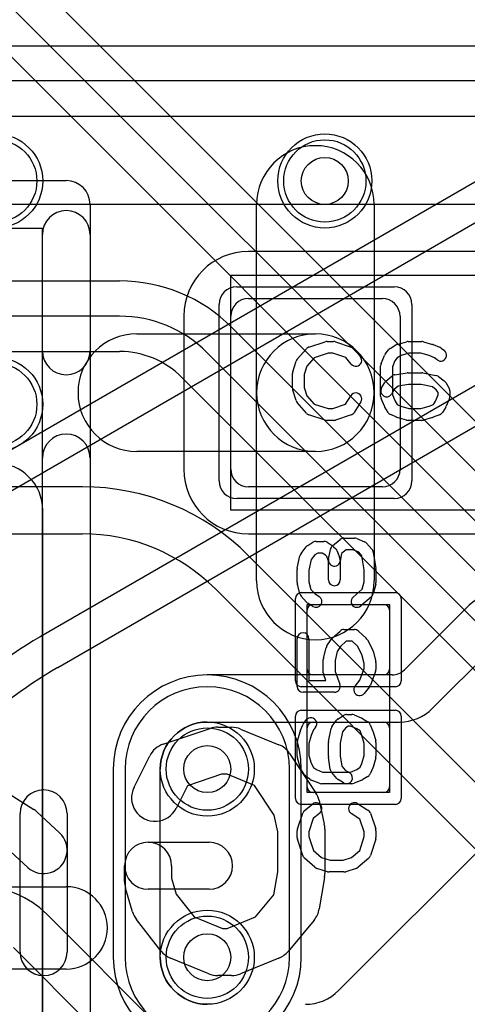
# Model space of a CAD drawing. Extents: x -3.9 to 29.3, y -3.9 to 20.
# Tile 32 of 37: x 12.1 to 14, y 11.1 to 15.3. Entities that reach past the tile are written whole.
import ezdxf

# ---------------------------------------------------------------- set-up
doc = ezdxf.new("R2010")
doc.units = 0
for name, color, linetype in [('Hole', 1, 'CONTINUOUS'), ('L1', 3, 'CONTINUOUS'), ('L2', 3, 'CONTINUOUS'), ('L3', 3, 'CONTINUOUS'), ('L4', 3, 'CONTINUOUS'), ('MetalMask-A', 176, 'CONTINUOUS'), ('PartsArea-A', 111, 'CONTINUOUS'), ('PartsArea-B', 111, 'CONTINUOUS'), ('PartsSilk-A', 221, 'CONTINUOUS'), ('PartsSilk-B', 221, 'CONTINUOUS'), ('Resist-A', 2, 'CONTINUOUS'), ('Resist-B', 2, 'CONTINUOUS'), ('Silk-A', 140, 'CONTINUOUS'), ('Silk-B', 140, 'CONTINUOUS')]:
    doc.layers.add(name, color=color, linetype=linetype)

msp = doc.modelspace()

# ---------------------------------------------------------------- linework, layer by layer
at = {"layer": 'Hole'}
for centre in [(13.4, 14.6), (12.9, 12.1), (12.9, 11.3)]:
    msp.add_circle(centre, 0.1, dxfattribs=at)
at = {"layer": 'L1'}
for p, q in [((13.11, 13.7), (13.11, 14.5)), ((13.61, 14.5), (13.61, 13.7)), ((14.07496, 14.30004), (13.075, 14.30004)), ((13.075, 14.1), (13.645, 14.1)), ((12.79996, 14.025), (12.79996, 13.375)), ((13, 13.375), (13, 14.025)), ((13.72, 14.025), (13.72, 13.375)), ((12.6, 13.95), (13.36, 13.95)), ((13.11, 12.9), (13.11, 13.7)), ((13.61, 13.7), (13.61, 12.9)), ((13.36, 13.45), (12.6, 13.45)), ((13.645, 13.3), (13.075, 13.3)), ((12.20004, 10.35), (12.20004, 13.20004)), ((13.075, 13.09996), (16.20004, 13.09996)), ((13.325, 12.525), (13.325, 12.775)), ((13.35, 12.8), (13.65, 12.8)), ((13.675, 12.775), (13.675, 12.525)), ((13.99997, 12.78287), (13.73911, 12.52201)), ((13.85858, 12.35858), (14.14142, 12.64142)), ((13.68608, 12.50004), (12.9, 12.50004)), ((13.65, 12.5), (13.35, 12.5)), ((12.9, 12.3), (13.71716, 12.3)), ((13.325, 12.025), (13.325, 12.275)), ((13.35, 12.3), (13.65, 12.3)), ((13.675, 12.275), (13.675, 12.025)), ((14.44142, 12.14142), (13.45858, 11.15858)), ((12.49996, 12.1), (12.49996, 11.3)), ((12.7, 11.3), (12.7, 12.1)), ((13.65, 12), (13.35, 12)), ((11.575, 11.6), (12.3, 11.6)), ((12.3, 11.25), (11.575, 11.25))]:
    msp.add_line(p, q, dxfattribs=at)
for centre in [(12, 14.6), (13.4, 14.6), (12, 13.65), (12.9, 12.1), (12.9, 11.3)]:
    msp.add_circle(centre, 0.2, dxfattribs=at)
for centre, radius, start, end in [((13.36, 14.5), 0.25, 0, 180), ((13.075, 14.025), 0.27504, 90, 180), ((13.075, 14.025), 0.075, 90, 180), ((13.645, 14.025), 0.075, 0, 90), ((12.6, 13.7), 0.25, 90, -90), ((13.36, 13.7), 0.25, 0, 180), ((13.36, 13.7), 0.25, -90, 90), ((13.36, 13.7), 0.25, 180, 0), ((12.00004, 13.20004), 0.2, 0, 90), ((13.075, 13.375), 0.27504, 180, -90), ((13.075, 13.375), 0.075, 180, -90), ((13.645, 13.375), 0.075, -90, 0), ((13.36, 12.9), 0.25, 180, 0), ((14.28284, 12.5), 0.40004, 90, 135), ((13.35, 12.775), 0.025, 90, 180), ((13.65, 12.775), 0.025, 0, 90), ((13.35, 12.525), 0.025, 180, -90), ((13.65, 12.525), 0.025, -90, 0), ((13.68608, 12.57504), 0.075, -90, -45), ((12.9, 12.1), 0.40004, 90, 180), ((13.71716, 12.5), 0.2, -90, -45), ((12.9, 12.1), 0.2, 90, 180), ((13.35, 12.275), 0.025, 90, 180), ((13.65, 12.275), 0.025, 0, 90), ((13.35, 12.025), 0.025, 180, -90), ((13.65, 12.025), 0.025, -90, 0), ((12.3, 11.425), 0.175, -90, 90), ((12.9, 11.3), 0.40004, 180, -90), ((12.9, 11.3), 0.2, 180, -90), ((13.31716, 11.3), 0.2, -90, -45)]:
    msp.add_arc(centre, radius, start, end, dxfattribs=at)
at = {"layer": 'L2'}
for p, q in [((12.49996, 12.1), (12.49996, 11.3)), ((13.30004, 11.3), (13.30004, 12.1))]:
    msp.add_line(p, q, dxfattribs=at)
for centre in [(12, 14.6), (13.4, 14.6), (12, 13.65)]:
    msp.add_circle(centre, 0.2, dxfattribs=at)
for centre, start, end in [((12.9, 12.1), 0, 180), ((12.9, 11.3), 180, 0)]:
    msp.add_arc(centre, 0.40004, start, end, dxfattribs=at)
at = {"layer": 'L3'}
for p, q in [((22.40766, 5.2106), (12.14628, 15.47197)), ((12.02877, 15.37729), (22.30156, 5.1045)), ((22.1955, 4.99844), (11.9227, 15.27122)), ((10, 14.175), (12.52721, 14.175)), ((12.52721, 14.025), (10, 14.025)), ((13.00452, 13.9773), (21.47729, 5.50451)), ((10, 13.87496), (12.52721, 13.87496)), ((21.37123, 5.39845), (12.89845, 13.87123)), ((12.79236, 13.76514), (21.26513, 5.29235)), ((12.36863, 13.30004), (5.7, 13.30004)), ((5.7, 13.1), (12.36863, 13.1)), ((15.90714, 10.17576), (13.07576, 13.00714)), ((12.93431, 12.86569), (15.76569, 10.03431)), ((14.38284, 9.31716), (12.21716, 11.48284)), ((12.07571, 11.34139), (14.24139, 9.17571))]:
    msp.add_line(p, q, dxfattribs=at)
for centre in [(13.4, 14.6), (12, 13.65), (12.9, 12.1), (12.9, 11.3)]:
    msp.add_circle(centre, 0.2, dxfattribs=at)
for centre, radius, start, end in [((12.52722, 13.5), 0.675, 45, 90.00085), ((12.52722, 13.5), 0.525, 45, 90.00109), ((12.52723, 13.5), 0.37496, 45.00108, 90.00306), ((12.36863, 12.29999), 1.00005, 45.00081, 90), ((12.36863, 12.3), 0.8, 45.00051, 90), ((11.93432, 11.2), 0.4, 45, 90.00143)]:
    msp.add_arc(centre, radius, start, end, dxfattribs=at)
at = {"layer": 'L4'}
for p, q in [((9.97943, 15.175), (16.55304, 15.175)), ((16.55304, 15.025), (9.97943, 15.025)), ((11.27507, 14.87496), (14.24266, 14.87496)), ((14.28015, 14.73501), (11.81464, 13.31154)), ((11.88966, 13.1816), (14.45, 14.65981)), ((14.75, 14.14019), (12.18966, 12.66198)), ((12.26469, 12.53204), (14.82502, 14.01025)), ((12.54996, 12.1), (12.54996, 11.3)), ((13.25004, 11.3), (13.25004, 12.1))]:
    msp.add_line(p, q, dxfattribs=at)
for centre in [(12, 14.6), (13.4, 14.6), (12, 13.65), (12.9, 12.1), (12.9, 11.3)]:
    msp.add_circle(centre, 0.2, dxfattribs=at)
for centre, radius, start, end in [((13.23966, 10.84333), 2.1, 120.00001, 149.99995), ((13.23965, 10.8433), 1.94997, 119.99912, 149.84157), ((12.9, 12.1), 0.35004, 0, 180), ((12.9, 11.3), 0.35004, 180, 0)]:
    msp.add_arc(centre, radius, start, end, dxfattribs=at)
at = {"layer": 'MetalMask-A'}
for p, q in [((13.075, 14.1), (13.645, 14.1)), ((13, 13.375), (13, 14.025)), ((13.72, 14.025), (13.72, 13.375)), ((13.645, 13.3), (13.075, 13.3)), ((13.325, 12.525), (13.325, 12.775)), ((13.35, 12.8), (13.65, 12.8)), ((13.675, 12.775), (13.675, 12.525)), ((13.65, 12.5), (13.35, 12.5)), ((13.325, 12.025), (13.325, 12.275)), ((13.35, 12.3), (13.65, 12.3)), ((13.675, 12.275), (13.675, 12.025)), ((13.65, 12), (13.35, 12))]:
    msp.add_line(p, q, dxfattribs=at)
for centre, radius, start, end in [((13.075, 14.025), 0.075, 90, 180), ((13.645, 14.025), 0.075, 0, 90), ((13.075, 13.375), 0.075, 180, -90), ((13.645, 13.375), 0.075, -90, 0), ((13.35, 12.775), 0.025, 90, 180), ((13.65, 12.775), 0.025, 0, 90), ((13.35, 12.525), 0.025, 180, -90), ((13.65, 12.525), 0.025, -90, 0), ((13.35, 12.275), 0.025, 90, 180), ((13.65, 12.275), 0.025, 0, 90), ((13.35, 12.025), 0.025, 180, -90), ((13.65, 12.025), 0.025, -90, 0)]:
    msp.add_arc(centre, radius, start, end, dxfattribs=at)
at = {"layer": 'PartsArea-A'}
for p, q in [((22.7, 14.5), (2.7, 14.5)), ((13, 14.2), (15, 14.2)), ((13, 13.2), (13, 14.2)), ((15, 13.2), (13, 13.2)), ((13.325, 12), (13.325, 12.8)), ((13.325, 12.8), (13.675, 12.8)), ((13.675, 12.8), (13.675, 12)), ((13.675, 12), (13.325, 12))]:
    msp.add_line(p, q, dxfattribs=at)
at = {"layer": 'PartsArea-B'}
msp.add_line((22.7, 14.5), (2.7, 14.5), dxfattribs=at)
at = {"layer": 'PartsSilk-A'}
for p, q in [((6.8, 14.6016), (12.3, 14.6016)), ((12.4016, 14.5), (12.4016, 9)), ((12.1984, 14.3984), (6.8, 14.3984)), ((12.1984, 9.1016), (12.1984, 14.3984)), ((13.33266, 13.89418), (13.4021, 13.9164)), ((13.40972, 13.91759), (13.4375, 13.91759)), ((13.4454, 13.91631), (13.51207, 13.89409)), ((13.67754, 13.88818), (13.70254, 13.90299)), ((13.70841, 13.90552), (13.7473, 13.91663)), ((13.75417, 13.91759), (13.8125, 13.91759)), ((13.81937, 13.91663), (13.85826, 13.90552)), ((13.86067, 13.90469), (13.88845, 13.89358)), ((13.28258, 13.84239), (13.32147, 13.88683)), ((13.41362, 13.86759), (13.35452, 13.84868)), ((13.43344, 13.86759), (13.41362, 13.86759)), ((13.48952, 13.8489), (13.43344, 13.86759)), ((13.52338, 13.88637), (13.55115, 13.85304)), ((13.63942, 13.82442), (13.65331, 13.85776)), ((13.65639, 13.86315), (13.67028, 13.88167)), ((13.72525, 13.85833), (13.7073, 13.84769)), ((13.75767, 13.86759), (13.72525, 13.85833)), ((13.809, 13.86759), (13.75767, 13.86759)), ((13.84329, 13.85779), (13.809, 13.86759)), ((13.86645, 13.84853), (13.84329, 13.85779)), ((13.89479, 13.88989), (13.90868, 13.87878)), ((13.26364, 13.78894), (13.27753, 13.83339)), ((13.32368, 13.81344), (13.3125, 13.77766)), ((13.35452, 13.84868), (13.32368, 13.81344)), ((13.51273, 13.82104), (13.48952, 13.8489)), ((13.6375, 13.68519), (13.6375, 13.81481)), ((13.69827, 13.83565), (13.6875, 13.80981)), ((13.7073, 13.84769), (13.69827, 13.83565)), ((13.87744, 13.83974), (13.86645, 13.84853)), ((13.2625, 13.71852), (13.2625, 13.78148)), ((13.3125, 13.77766), (13.3125, 13.72234)), ((13.6875, 13.80981), (13.6875, 13.69019)), ((13.69791, 13.77661), (13.75069, 13.78402)), ((13.75417, 13.78426), (13.8125, 13.78426)), ((13.8174, 13.78377), (13.87296, 13.77266)), ((13.6413, 13.72066), (13.65519, 13.74288)), ((13.65978, 13.74832), (13.68478, 13.77054)), ((13.75592, 13.73426), (13.71235, 13.72814)), ((13.81002, 13.73426), (13.75592, 13.73426)), ((13.85767, 13.72473), (13.81002, 13.73426)), ((13.88294, 13.76824), (13.90794, 13.74972)), ((13.91426, 13.74287), (13.92814, 13.72065)), ((13.27753, 13.66661), (13.26364, 13.71106)), ((13.3125, 13.72234), (13.32368, 13.68656)), ((13.48773, 13.6505), (13.51074, 13.68732)), ((13.69568, 13.71333), (13.6837, 13.69416)), ((13.6875, 13.69019), (13.69868, 13.66336)), ((13.71235, 13.72814), (13.69568, 13.71333)), ((13.87437, 13.71236), (13.85767, 13.72473)), ((13.87077, 13.66336), (13.88194, 13.69019)), ((13.88194, 13.70024), (13.87437, 13.71236)), ((13.88194, 13.69019), (13.88194, 13.70024)), ((13.93194, 13.70741), (13.93194, 13.68519)), ((13.32147, 13.61317), (13.28258, 13.65761)), ((13.32368, 13.68656), (13.35452, 13.65132)), ((13.35452, 13.65132), (13.41362, 13.63241)), ((13.43344, 13.63241), (13.48773, 13.6505)), ((13.55314, 13.66082), (13.52537, 13.61638)), ((13.65331, 13.64224), (13.63942, 13.67558)), ((13.69868, 13.66336), (13.70742, 13.64937)), ((13.70742, 13.64937), (13.72383, 13.64208)), ((13.84329, 13.64221), (13.8623, 13.64981)), ((13.8623, 13.64981), (13.87077, 13.66336)), ((13.93002, 13.67558), (13.91614, 13.64224)), ((13.4021, 13.5836), (13.33266, 13.60582)), ((13.41362, 13.63241), (13.43344, 13.63241)), ((13.51207, 13.60591), (13.4454, 13.58369)), ((13.66908, 13.61638), (13.65519, 13.6386)), ((13.70513, 13.59567), (13.68013, 13.60678)), ((13.72383, 13.64208), (13.75767, 13.63241)), ((13.75767, 13.63241), (13.809, 13.63241)), ((13.809, 13.63241), (13.84329, 13.64221)), ((13.88845, 13.60642), (13.86067, 13.59531)), ((13.91426, 13.6386), (13.90037, 13.61638)), ((13.4375, 13.58241), (13.40972, 13.58241)), ((13.7473, 13.58337), (13.70841, 13.59448)), ((13.8125, 13.58241), (13.75417, 13.58241)), ((13.85826, 13.59448), (13.81937, 13.58337)), ((13.32749, 13.05037), (13.34971, 13.06426)), ((13.36296, 13.06806), (13.3963, 13.06806)), ((13.40955, 13.06426), (13.43177, 13.05037)), ((13.43215, 13.04838), (13.46548, 13.07615)), ((13.48148, 13.08194), (13.52593, 13.08194)), ((13.53554, 13.08002), (13.56887, 13.06614)), ((13.57795, 13.05967), (13.60017, 13.03467)), ((13.299, 13.01701), (13.32122, 13.04479)), ((13.37013, 13.01806), (13.3576, 13.01023)), ((13.38913, 13.01806), (13.37013, 13.01806)), ((13.40285, 13.00948), (13.38913, 13.01806)), ((13.41613, 12.99188), (13.42354, 13.03355)), ((13.4362, 13.04685), (13.44731, 13.03574)), ((13.45313, 13.0266), (13.46424, 12.99604)), ((13.49053, 13.03194), (13.47117, 13.01581)), ((13.52093, 13.03194), (13.49053, 13.03194)), ((13.54437, 13.02218), (13.52093, 13.03194)), ((13.55795, 13.00691), (13.54437, 13.02218)), ((13.60617, 13.02201), (13.61728, 12.95256)), ((13.28295, 12.95376), (13.29406, 13.00654)), ((13.34176, 12.99042), (13.33241, 12.94601)), ((13.3576, 13.01023), (13.34176, 12.99042)), ((13.40803, 13.0043), (13.40285, 13.00948)), ((13.41574, 12.9831), (13.40803, 13.0043)), ((13.41574, 12.90417), (13.41574, 12.9831)), ((13.47117, 13.01581), (13.46535, 12.98312)), ((13.46574, 12.9875), (13.46574, 12.90417)), ((13.56759, 12.94662), (13.55795, 13.00691)), ((13.28241, 12.89306), (13.28241, 12.94861)), ((13.33241, 12.94601), (13.33241, 12.89634)), ((13.56759, 12.89634), (13.56759, 12.94662)), ((13.61759, 12.94861), (13.61759, 12.89306)), ((13.33241, 12.89634), (13.34115, 12.86356)), ((13.55929, 12.86519), (13.56759, 12.89634)), ((13.29436, 12.84495), (13.28325, 12.88662)), ((13.34115, 12.86356), (13.35704, 12.84568)), ((13.52058, 12.83131), (13.55929, 12.86519)), ((13.61675, 12.88662), (13.60564, 12.84495)), ((13.32205, 12.80978), (13.29983, 12.83478)), ((13.35704, 12.84568), (13.37621, 12.8337)), ((13.59794, 12.83258), (13.5535, 12.79369)), ((13.34971, 12.7913), (13.32749, 12.80519)), ((13.43125, 12.65593), (13.46458, 12.68649)), ((13.48148, 12.69306), (13.52593, 12.69306)), ((13.54283, 12.68649), (13.57616, 12.65593)), ((13.28241, 12.45139), (13.28241, 12.65417)), ((13.33241, 12.65417), (13.33241, 12.47639)), ((13.40883, 12.62359), (13.42735, 12.65137)), ((13.49121, 12.64306), (13.46727, 12.62112)), ((13.5162, 12.64306), (13.49121, 12.64306)), ((13.53921, 12.62196), (13.5162, 12.64306)), ((13.58132, 12.64926), (13.60354, 12.60759)), ((13.39427, 12.57134), (13.40538, 12.61578)), ((13.45283, 12.59946), (13.44352, 12.5622)), ((13.46727, 12.62112), (13.45283, 12.59946)), ((13.55797, 12.58678), (13.53921, 12.62196)), ((13.60573, 12.60189), (13.61684, 12.55745)), ((13.39352, 12.50972), (13.39352, 12.56528)), ((13.44352, 12.5622), (13.44352, 12.51432)), ((13.56759, 12.54831), (13.55797, 12.58678)), ((13.5484, 12.47784), (13.56759, 12.52821)), ((13.56759, 12.52821), (13.56759, 12.54831)), ((13.61759, 12.55139), (13.61759, 12.52361)), ((13.33241, 12.47639), (13.40446, 12.47639)), ((13.40446, 12.47639), (13.39516, 12.50082)), ((13.44352, 12.51432), (13.4641, 12.46029)), ((13.52863, 12.45312), (13.5484, 12.47784)), ((13.61595, 12.51471), (13.59373, 12.45638)), ((13.58989, 12.44966), (13.56767, 12.42188)), ((13.44074, 12.42639), (13.30741, 12.42639)), ((13.31011, 12.29479), (13.32122, 12.30868)), ((13.43176, 12.28294), (13.45028, 12.30794)), ((13.45713, 12.31426), (13.47935, 12.32814)), ((13.49259, 12.33194), (13.51481, 12.33194)), ((13.52442, 12.33002), (13.55776, 12.31614)), ((13.5614, 12.31426), (13.58362, 12.30037)), ((13.29531, 12.26067), (13.30642, 12.28845)), ((13.35147, 12.26645), (13.34221, 12.24329)), ((13.36026, 12.27744), (13.35147, 12.26645)), ((13.41623, 12.2174), (13.42734, 12.27296)), ((13.48764, 12.27437), (13.47527, 12.25767)), ((13.49976, 12.28194), (13.48764, 12.27437)), ((13.50981, 12.28194), (13.49976, 12.28194)), ((13.53664, 12.27077), (13.50981, 12.28194)), ((13.55019, 12.2623), (13.53664, 12.27077)), ((13.59358, 12.28845), (13.60469, 12.26067)), ((13.28337, 12.21937), (13.29448, 12.25826)), ((13.34221, 12.24329), (13.33241, 12.209)), ((13.47527, 12.25767), (13.46574, 12.21002)), ((13.55779, 12.24329), (13.55019, 12.2623)), ((13.56759, 12.209), (13.55779, 12.24329)), ((13.60552, 12.25826), (13.61663, 12.21937)), ((13.28241, 12.15417), (13.28241, 12.2125)), ((13.33241, 12.209), (13.33241, 12.15767)), ((13.41574, 12.15417), (13.41574, 12.2125)), ((13.46574, 12.21002), (13.46574, 12.15592)), ((13.56759, 12.15767), (13.56759, 12.209)), ((13.61759, 12.2125), (13.61759, 12.15417)), ((13.29448, 12.10841), (13.28337, 12.1473)), ((13.33241, 12.15767), (13.34167, 12.12525)), ((13.42339, 12.09791), (13.41598, 12.15069)), ((13.46574, 12.15592), (13.47186, 12.11235)), ((13.55792, 12.12383), (13.56759, 12.15767)), ((13.61663, 12.1473), (13.60552, 12.10841)), ((13.31182, 12.07754), (13.29701, 12.10254)), ((13.34167, 12.12525), (13.35231, 12.1073)), ((13.35231, 12.1073), (13.36435, 12.09827)), ((13.36435, 12.09827), (13.39019, 12.0875)), ((13.47186, 12.11235), (13.48667, 12.09568)), ((13.50981, 12.0875), (13.53664, 12.09868)), ((13.53664, 12.09868), (13.55063, 12.10742)), ((13.55063, 12.10742), (13.55792, 12.12383)), ((13.60433, 12.10513), (13.59322, 12.08013)), ((13.33685, 12.05639), (13.31833, 12.07028)), ((13.39019, 12.0875), (13.50981, 12.0875)), ((13.45168, 12.05978), (13.42946, 12.08478)), ((13.47934, 12.0413), (13.45712, 12.05519)), ((13.48667, 12.09568), (13.50584, 12.0837)), ((13.58362, 12.06908), (13.5614, 12.05519)), ((13.37558, 12.03942), (13.34224, 12.05331)), ((13.51481, 12.0375), (13.38519, 12.0375)), ((13.55776, 12.05331), (13.52442, 12.03942)), ((13.31363, 11.92338), (13.34696, 11.95115)), ((13.53918, 11.95314), (13.58362, 11.92537)), ((13.28369, 11.8454), (13.30591, 11.91207)), ((13.3511, 11.88952), (13.33241, 11.83344)), ((13.37896, 11.91273), (13.3511, 11.88952)), ((13.5495, 11.88773), (13.51268, 11.91074)), ((13.56759, 11.83344), (13.5495, 11.88773)), ((13.59409, 11.91207), (13.61631, 11.8454)), ((13.28241, 11.80972), (13.28241, 11.8375)), ((13.33241, 11.83344), (13.33241, 11.81362)), ((13.33241, 11.81362), (13.35132, 11.75452)), ((13.54868, 11.75452), (13.56759, 11.81362)), ((13.56759, 11.81362), (13.56759, 11.83344)), ((13.61759, 11.8375), (13.61759, 11.80972)), ((13.30582, 11.73266), (13.2836, 11.8021)), ((13.6164, 11.8021), (13.59418, 11.73266)), ((13.35761, 11.68258), (13.31317, 11.72147)), ((13.35132, 11.75452), (13.38656, 11.72368)), ((13.38656, 11.72368), (13.42234, 11.7125)), ((13.47766, 11.7125), (13.51344, 11.72368)), ((13.51344, 11.72368), (13.54868, 11.75452)), ((13.58683, 11.72147), (13.54239, 11.68258)), ((13.42234, 11.7125), (13.47766, 11.7125)), ((13.41106, 11.66364), (13.36661, 11.67753)), ((13.48148, 11.6625), (13.41852, 11.6625)), ((13.53339, 11.67753), (13.48894, 11.66364))]:
    msp.add_line(p, q, dxfattribs=at)
for centre, radius, start, end in [((12.3, 14.5), 0.1016, 0, 90), ((13.40972, 13.89259), 0.025, 90, 107.74642), ((13.4375, 13.89259), 0.025, 71.57954, 90), ((13.71528, 13.88148), 0.025, 105.94854, 120.63752), ((13.75417, 13.89259), 0.025, 90, 105.94854), ((13.8125, 13.89259), 0.025, 74.05146, 90), ((13.85139, 13.88148), 0.025, 68.2071, 74.05146), ((13.34028, 13.87037), 0.025, 107.74642, 138.81192), ((13.50417, 13.87037), 0.025, 39.7909, 71.57954), ((13.67639, 13.84815), 0.025, 143.1301, 157.39424), ((13.69028, 13.86667), 0.025, 120.63752, 143.1301), ((13.89306, 13.85926), 0.025, -128.66697, 51.34522), ((13.87917, 13.87037), 0.025, 51.33303, 68.2071), ((13.30139, 13.82593), 0.025, 138.81192, 162.63777), ((13.53194, 13.83704), 0.025, -140.2091, 39.8005), ((13.6625, 13.81481), 0.025, 157.39424, 180), ((13.2875, 13.78148), 0.025, 162.63777, 180), ((13.70139, 13.75185), 0.025, 98.00047, 131.62783), ((13.75417, 13.75926), 0.025, 90, 98.00047), ((13.8125, 13.75926), 0.025, 78.69456, 90), ((13.86806, 13.74815), 0.025, 53.47387, 78.69456), ((13.67639, 13.72963), 0.025, 131.62783, 147.99462), ((13.89306, 13.72963), 0.025, 31.98594, 53.47387), ((13.2875, 13.71852), 0.025, 180, -162.63777), ((13.53194, 13.67407), 0.025, -32.00538, 147.99925), ((13.6625, 13.70741), 0.025, 147.99462, -32.01002), ((13.90694, 13.70741), 0.025, 0, 31.98594), ((13.30139, 13.67407), 0.025, -162.63777, -138.81192), ((13.6625, 13.68519), 0.025, 180, -157.39424), ((13.90694, 13.68519), 0.025, -22.60576, 0), ((13.34028, 13.62963), 0.025, -138.81192, -107.74642), ((13.50417, 13.62963), 0.025, -71.57954, -32.00538), ((13.67639, 13.65185), 0.025, -157.39424, -147.99462), ((13.69028, 13.62963), 0.025, -147.99462, -113.95086), ((13.87917, 13.62963), 0.025, -68.2071, -32.00538), ((13.89306, 13.65185), 0.025, -32.00538, -22.60576), ((13.40972, 13.60741), 0.025, -107.74642, -90), ((13.4375, 13.60741), 0.025, -90, -71.57954), ((13.71528, 13.61852), 0.025, -113.95086, -105.94854), ((13.75417, 13.60741), 0.025, -105.94854, -90), ((13.8125, 13.60741), 0.025, -90, -74.05146), ((13.85139, 13.61852), 0.025, -74.05146, -68.2071), ((13.36296, 13.04306), 0.025, 90, 122.01002), ((13.3963, 13.04306), 0.025, 57.99462, 90), ((13.48148, 13.05694), 0.025, 90, 129.8005), ((13.52593, 13.05694), 0.025, 67.39424, 90), ((13.55926, 13.04306), 0.025, 41.62783, 67.39112), ((13.34074, 13.02917), 0.025, 122.00538, 141.34522), ((13.44815, 13.02917), 0.025, 129.7909, 169.91674), ((13.41852, 13.02917), 0.025, 45, 57.98998), ((13.42963, 13.01806), 0.025, 19.97136, 45), ((13.58148, 13.01806), 0.025, 9.08937, 41.63069), ((13.31852, 13.00139), 0.025, 141.33303, 168.11298), ((13.44074, 12.9875), 0.025, 169.90837, -10.08326), ((13.44074, 12.9875), 0.025, 0, 19.97859), ((13.30741, 12.94861), 0.025, 168.11016, 180), ((13.59259, 12.94861), 0.025, 0, 9.08867), ((13.30741, 12.89306), 0.025, 180, -165.07115), ((13.44074, 12.90417), 0.025, 180, 0), ((13.59259, 12.89306), 0.025, -14.92551, 0), ((13.31852, 12.85139), 0.025, -165.07449, -138.36931), ((13.34074, 12.82639), 0.025, -138.37217, -122.01002), ((13.36296, 12.8125), 0.025, -122.00538, 57.98998), ((13.53704, 12.8125), 0.025, 131.18808, -48.81042), ((13.58148, 12.85139), 0.025, -48.81192, -14.92885), ((13.48148, 12.66806), 0.025, 90, 132.51745), ((13.52593, 12.66806), 0.025, 47.4797, 90), ((13.30741, 12.65417), 0.025, 0, 180), ((13.44815, 12.6375), 0.025, 132.5203, 146.30993), ((13.55926, 12.6375), 0.025, 28.0617, 47.48255), ((13.42963, 12.60972), 0.025, 146.30358, 165.96376), ((13.58148, 12.59583), 0.025, 14.03068, 28.0682), ((13.41852, 12.56528), 0.025, 165.96932, 180), ((13.59259, 12.55139), 0.025, 0, 14.03624), ((13.59259, 12.52361), 0.025, -20.8565, 0), ((13.41852, 12.50972), 0.025, 180, -159.14636), ((13.30741, 12.45139), 0.025, 180, -90), ((13.44074, 12.45139), 0.025, -90, 20.8565), ((13.54815, 12.4375), 0.025, 141.33303, -38.65478), ((13.57037, 12.46528), 0.025, -38.66697, -20.85364), ((13.34074, 12.29306), 0.025, -38.66697, 141.34522), ((13.47037, 12.29306), 0.025, 121.98594, 143.47387), ((13.49259, 12.30694), 0.025, 90, 121.98594), ((13.51481, 12.30694), 0.025, 67.39424, 90), ((13.54815, 12.29306), 0.025, 57.99462, 67.39424), ((13.32963, 12.27917), 0.025, 141.33303, 158.2071), ((13.45185, 12.26806), 0.025, 143.47387, 168.69456), ((13.57037, 12.27917), 0.025, 21.7929, 57.99462), ((13.31852, 12.25139), 0.025, 158.2071, 164.05146), ((13.58148, 12.25139), 0.025, 15.94854, 21.7929), ((13.30741, 12.2125), 0.025, 164.05146, 180), ((13.44074, 12.2125), 0.025, 168.69456, 180), ((13.59259, 12.2125), 0.025, 0, 15.94854), ((13.30741, 12.15417), 0.025, 180, -164.05146), ((13.44074, 12.15417), 0.025, 180, -171.99953), ((13.59259, 12.15417), 0.025, -15.94854, 0), ((13.31852, 12.11528), 0.025, -164.05146, -149.36248), ((13.44815, 12.10139), 0.025, -171.99953, -138.37217), ((13.58148, 12.11528), 0.025, -23.95086, -15.94854), ((13.33333, 12.09028), 0.025, -149.36248, -126.8699), ((13.35185, 12.07639), 0.025, -126.8699, -112.60576), ((13.47037, 12.07639), 0.025, -138.37217, -122.00538), ((13.49259, 12.0625), 0.025, -122.00538, 57.98998), ((13.54815, 12.07639), 0.025, -67.39424, -57.99462), ((13.57037, 12.09028), 0.025, -57.99462, -23.95086), ((13.38519, 12.0625), 0.025, -112.60576, -90), ((13.51481, 12.0625), 0.025, -90, -67.39424), ((13.36296, 11.93194), 0.025, -50.2091, 129.8005), ((13.52593, 11.93194), 0.025, 57.99462, -122.00075), ((13.32963, 11.90417), 0.025, 129.7909, 161.57954), ((13.57037, 11.90417), 0.025, 18.42046, 57.99462), ((13.30741, 11.8375), 0.025, 161.57954, 180), ((13.59259, 11.8375), 0.025, 0, 18.42046), ((13.30741, 11.80972), 0.025, 180, -162.25358), ((13.59259, 11.80972), 0.025, -17.74642, 0), ((13.32963, 11.74028), 0.025, -162.25358, -131.18808), ((13.57037, 11.74028), 0.025, -48.81192, -17.74642), ((13.37407, 11.70139), 0.025, -131.18808, -107.36223), ((13.52593, 11.70139), 0.025, -72.63777, -48.81192), ((13.41852, 11.6875), 0.025, -107.36223, -90), ((13.48148, 11.6875), 0.025, -90, -72.63777)]:
    msp.add_arc(centre, radius, start, end, dxfattribs=at)
at = {"layer": 'PartsSilk-B'}
for p, q in [((12.71282, 12.20598), (12.91282, 12.27265)), ((12.94444, 12.27778), (13.0037, 12.27778)), ((13.04156, 12.27033), (13.20453, 12.20366)), ((12.58834, 12.0225), (12.655, 12.15583)), ((13.24988, 12.16658), (13.36099, 11.99991)), ((12.96067, 12.07778), (12.81536, 12.02934)), ((12.98404, 12.07778), (12.96067, 12.07778)), ((13.10046, 12.03015), (12.98404, 12.07778)), ((12.81536, 12.02934), (12.76722, 11.93306)), ((13.18421, 11.90451), (13.10046, 12.03015)), ((12.05778, 11.99523), (12.16149, 11.92856)), ((13.3754, 11.96613), (13.39762, 11.86613)), ((12.1037, 11.32222), (12.1037, 11.91111)), ((12.17524, 11.91792), (12.27153, 11.82904)), ((12.3037, 11.91111), (12.3037, 11.32222)), ((13.2, 11.83346), (13.18421, 11.90451)), ((13.2, 11.66384), (13.2, 11.83346)), ((13.4, 11.84444), (13.4, 11.65556)), ((12.13587, 11.68208), (12.04599, 11.76504)), ((12.64815, 11.78889), (12.90741, 11.78889)), ((12.54815, 11.62222), (12.54815, 11.68889)), ((12.74815, 11.68889), (12.74815, 11.63672)), ((12.74815, 11.63672), (12.7683, 11.56872)), ((13.1836, 11.56541), (13.2, 11.66384)), ((13.39864, 11.63912), (13.37642, 11.50578)), ((12.5819, 11.49381), (12.55227, 11.59381)), ((12.90741, 11.58889), (12.64815, 11.58889)), ((12.7683, 11.56872), (12.84404, 11.47134)), ((13.10578, 11.47202), (13.1836, 11.56541)), ((12.84404, 11.47134), (12.9641, 11.42222)), ((12.98404, 11.42222), (13.10578, 11.47202)), ((12.70254, 11.3275), (12.59884, 11.46083)), ((13.3546, 11.4582), (13.24349, 11.32487)), ((12.9641, 11.42222), (12.98404, 11.42222)), ((12.90657, 11.22967), (12.74361, 11.29634)), ((13.20453, 11.29634), (13.04156, 11.22967)), ((13.0037, 11.22222), (12.94444, 11.22222))]:
    msp.add_line(p, q, dxfattribs=at)
for centre, start, end in [((12.94444, 12.17778), 90, 108.43581), ((13.0037, 12.17778), 67.7517, 90), ((12.74444, 12.11111), 108.43314, 153.43667), ((13.16667, 12.11111), 33.68848, 67.75084), ((12.67778, 11.97778), 153.43495, -26.56333), ((12.2037, 11.91111), 0, 180), ((13.27778, 11.94444), 12.52694, 33.68927), ((12.10741, 11.84444), 47.28964, 57.2634), ((13.3, 11.84444), 0, 12.52759), ((12.2037, 11.75556), -132.71036, 47.2916), ((12.64815, 11.68889), 0, 180), ((12.64815, 11.68889), 90, -90), ((12.90741, 11.68889), -90, 90), ((13.3, 11.65556), -9.46232, 0), ((12.64815, 11.62222), 180, -163.49544), ((12.67778, 11.52222), -163.49503, -142.12531), ((13.27778, 11.52222), -39.80704, -9.46093), ((12.2037, 11.32222), 180, 0), ((12.78148, 11.38889), -142.12853, -112.25039), ((13.16667, 11.38889), -67.7517, -39.80599), ((12.94444, 11.32222), -112.2536, -90), ((13.0037, 11.32222), -90, -67.75084)]:
    msp.add_arc(centre, 0.1, start, end, dxfattribs=at)
at = {"layer": 'Resist-A'}
for p, q in [((13.025, 14.15), (13.695, 14.15)), ((12.95, 13.325), (12.95, 14.075)), ((13.77, 14.075), (13.77, 13.325)), ((13.695, 13.25), (13.025, 13.25)), ((13.3, 12.85), (13.7, 12.85)), ((13.275, 12.475), (13.275, 12.825)), ((13.725, 12.825), (13.725, 12.475)), ((13.7, 12.45), (13.3, 12.45)), ((13.3, 12.35), (13.7, 12.35)), ((13.275, 11.975), (13.275, 12.325)), ((13.725, 12.325), (13.725, 11.975)), ((13.7, 11.95), (13.3, 11.95))]:
    msp.add_line(p, q, dxfattribs=at)
for centre in [(12, 14.6), (13.4, 14.6), (12, 13.65), (12.9, 12.1), (12.9, 11.3)]:
    msp.add_circle(centre, 0.175, dxfattribs=at)
for centre, radius, start, end in [((13.025, 14.075), 0.075, 90, 180), ((13.695, 14.075), 0.075, 0, 90), ((13.025, 13.325), 0.075, 180, -90), ((13.695, 13.325), 0.075, -90, 0), ((13.3, 12.825), 0.025, 90, 180), ((13.7, 12.825), 0.025, 0, 90), ((13.3, 12.475), 0.025, 180, -90), ((13.7, 12.475), 0.025, -90, 0), ((13.3, 12.325), 0.025, 90, 180), ((13.7, 12.325), 0.025, 0, 90), ((13.3, 11.975), 0.025, 180, -90), ((13.7, 11.975), 0.025, -90, 0)]:
    msp.add_arc(centre, radius, start, end, dxfattribs=at)
at = {"layer": 'Resist-B'}
for centre in [(12, 14.6), (13.4, 14.6), (12, 13.65), (12.9, 12.1), (12.9, 11.3)]:
    msp.add_circle(centre, 0.175, dxfattribs=at)
at = {"layer": 'Silk-A'}
for p, q in [((12.1984, 13.87766), (12.1984, 14.37234)), ((12.4016, 14.37234), (12.4016, 13.87766)), ((12.1984, 10.76308), (12.1984, 13.42234)), ((12.4016, 13.42234), (12.4016, 10.76308))]:
    msp.add_line(p, q, dxfattribs=at)
for centre, start, end in [((12.3, 14.37234), 0, 180), ((12.3, 13.87766), 180, 0), ((12.3, 13.42234), 0, 180)]:
    msp.add_arc(centre, 0.1016, start, end, dxfattribs=at)
at = {"layer": 'Silk-B'}
for p, q in [((12.71282, 12.20598), (12.91282, 12.27265)), ((12.94444, 12.27778), (13.0037, 12.27778)), ((13.04156, 12.27033), (13.20453, 12.20366)), ((12.58834, 12.0225), (12.655, 12.15583)), ((13.24988, 12.16658), (13.36099, 11.99991)), ((12.96067, 12.07778), (12.81536, 12.02934)), ((12.98404, 12.07778), (12.96067, 12.07778)), ((13.10046, 12.03015), (12.98404, 12.07778)), ((12.81536, 12.02934), (12.76722, 11.93306)), ((13.18421, 11.90451), (13.10046, 12.03015)), ((12.05778, 11.99523), (12.16149, 11.92856)), ((13.3754, 11.96613), (13.39762, 11.86613)), ((12.1037, 11.32222), (12.1037, 11.91111)), ((12.17524, 11.91792), (12.27153, 11.82904)), ((12.3037, 11.91111), (12.3037, 11.32222)), ((13.2, 11.83346), (13.18421, 11.90451)), ((13.2, 11.66384), (13.2, 11.83346)), ((13.4, 11.84444), (13.4, 11.65556)), ((12.13587, 11.68208), (12.04599, 11.76504)), ((12.64815, 11.78889), (12.90741, 11.78889)), ((12.54815, 11.62222), (12.54815, 11.68889)), ((12.74815, 11.68889), (12.74815, 11.63672)), ((12.74815, 11.63672), (12.7683, 11.56872)), ((13.1836, 11.56541), (13.2, 11.66384)), ((13.39864, 11.63912), (13.37642, 11.50578)), ((12.5819, 11.49381), (12.55227, 11.59381)), ((12.90741, 11.58889), (12.64815, 11.58889)), ((12.7683, 11.56872), (12.84404, 11.47134)), ((13.10578, 11.47202), (13.1836, 11.56541)), ((12.84404, 11.47134), (12.9641, 11.42222)), ((12.98404, 11.42222), (13.10578, 11.47202)), ((12.70254, 11.3275), (12.59884, 11.46083)), ((13.3546, 11.4582), (13.24349, 11.32487)), ((12.9641, 11.42222), (12.98404, 11.42222)), ((12.90657, 11.22967), (12.74361, 11.29634)), ((13.20453, 11.29634), (13.04156, 11.22967)), ((13.0037, 11.22222), (12.94444, 11.22222))]:
    msp.add_line(p, q, dxfattribs=at)
for centre, start, end in [((12.94444, 12.17778), 90, 108.43581), ((13.0037, 12.17778), 67.7517, 90), ((12.74444, 12.11111), 108.43314, 153.43667), ((13.16667, 12.11111), 33.68848, 67.75084), ((12.67778, 11.97778), 153.43495, -26.56333), ((12.2037, 11.91111), 0, 180), ((13.27778, 11.94444), 12.52694, 33.68927), ((12.10741, 11.84444), 47.28964, 57.2634), ((13.3, 11.84444), 0, 12.52759), ((12.2037, 11.75556), -132.71036, 47.2916), ((12.64815, 11.68889), 0, 180), ((12.64815, 11.68889), 90, -90), ((12.90741, 11.68889), -90, 90), ((13.3, 11.65556), -9.46232, 0), ((12.64815, 11.62222), 180, -163.49544), ((12.67778, 11.52222), -163.49503, -142.12531), ((13.27778, 11.52222), -39.80704, -9.46093), ((12.2037, 11.32222), 180, 0), ((12.78148, 11.38889), -142.12853, -112.25039), ((13.16667, 11.38889), -67.7517, -39.80599), ((12.94444, 11.32222), -112.2536, -90), ((13.0037, 11.32222), -90, -67.75084)]:
    msp.add_arc(centre, 0.1, start, end, dxfattribs=at)

doc.saveas('drawing.dxf')
